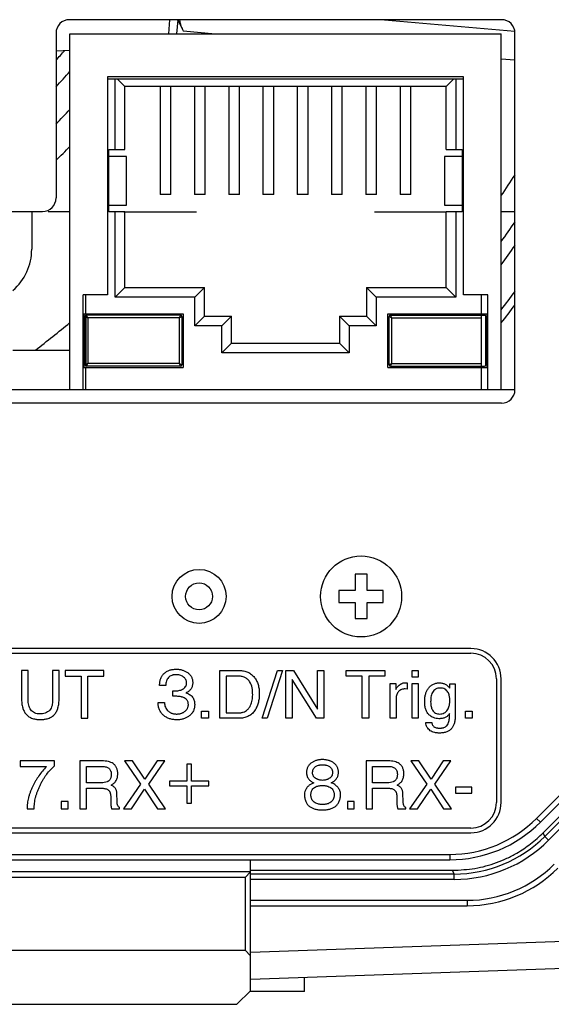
# Model space of a CAD drawing. Header units: inches. Extents: x -388 to 394, y -298 to 253.
# Tile 28 of 31: x 354 to 373, y -60 to -24. Entities that reach past the tile are written whole.
import ezdxf

# ---------------------------------------------------------------- set-up
doc = ezdxf.new("R2010")
doc.units = ezdxf.units.IN
for name, color, linetype in [('AXIS', 7, 'Continuous'), ('COSMETIC', 7, 'Continuous'), ('CURVE', 7, 'Continuous')]:
    doc.layers.add(name, color=color, linetype=linetype)

msp = doc.modelspace()

# ---------------------------------------------------------------- linework, layer by layer
at = {"color": 7, "linetype": 'Continuous'}
for p, q in [((371.4651, -24), (355.4651, -24)), ((359.1714, -24), (359.1259, -24.52)), ((359.4726, -24), (359.4271, -24.52)), ((359.468, -24.0509), (359.4926, -24.0304)), ((359.4787, -24), (359.6458, -24.3583)), ((367.1278, -24), (371.959, -24.4227)), ((359.6455, -24.3583), (359.6735, -24.4151)), ((359.6735, -24.4151), (360.873, -24.52)), ((354.9651, -24.5), (354.9651, -30.6)), ((355.4751, -37.7), (355.4751, -24.52)), ((355.4751, -24.52), (371.4551, -24.52)), ((371.4551, -37.7), (371.4551, -24.52)), ((371.9651, -37.7), (371.9651, -24.5)), ((354.9651, -25.1568), (355.4751, -25.1301)), ((371.4551, -25.4458), (371.9651, -25.4904)), ((356.8751, -26.11), (356.8751, -34.19)), ((370.0551, -26.11), (356.8751, -26.11)), ((356.8751, -26.19), (370.0551, -26.19)), ((357.1551, -28.81), (357.1551, -26.19)), ((357.2351, -26.19), (357.5151, -26.47)), ((369.6951, -26.19), (369.4151, -26.47)), ((369.7751, -26.19), (369.7751, -28.81)), ((370.0551, -34.19), (370.0551, -26.11)), ((357.5151, -28.81), (357.5151, -26.47)), ((369.4151, -26.47), (357.5151, -26.47)), ((358.8201, -26.47), (358.8201, -30.47)), ((359.2201, -30.47), (359.2201, -26.47)), ((360.0901, -26.47), (360.0901, -30.47)), ((360.4901, -30.47), (360.4901, -26.47)), ((361.3601, -26.47), (361.3601, -30.47)), ((361.7601, -30.47), (361.7601, -26.47)), ((362.6301, -26.47), (362.6301, -30.47)), ((363.0301, -30.47), (363.0301, -26.47)), ((363.9001, -26.47), (363.9001, -30.47)), ((364.3001, -30.47), (364.3001, -26.47)), ((365.1701, -26.47), (365.1701, -30.47)), ((365.5701, -30.47), (365.5701, -26.47)), ((366.4401, -26.47), (366.4401, -30.47)), ((366.8401, -30.47), (366.8401, -26.47)), ((367.7101, -26.47), (367.7101, -30.47)), ((368.1101, -30.47), (368.1101, -26.47)), ((369.4151, -28.81), (369.4151, -26.47)), ((356.9151, -31.11), (356.9151, -28.81)), ((356.9151, -28.81), (357.5151, -28.81)), ((357.5766, -29.06), (356.9151, -29.06)), ((357.5766, -30.86), (357.5766, -29.06)), ((369.3536, -29.06), (369.3536, -30.86)), ((370.0151, -29.06), (369.3536, -29.06)), ((369.4151, -28.81), (370.0151, -28.81)), ((370.0151, -28.81), (370.0151, -31.11)), ((359.2201, -30.47), (358.8201, -30.47)), ((360.4901, -30.47), (360.0901, -30.47)), ((361.7601, -30.47), (361.3601, -30.47)), ((363.0301, -30.47), (362.6301, -30.47)), ((364.3001, -30.47), (363.9001, -30.47)), ((365.5701, -30.47), (365.1701, -30.47)), ((366.8401, -30.47), (366.4401, -30.47)), ((368.1101, -30.47), (367.7101, -30.47)), ((356.9151, -30.86), (357.5767, -30.86)), ((369.3536, -30.86), (370.0151, -30.86)), ((337.5151, -31.1), (354.4651, -31.1)), ((354.0651, -31.1), (354.0651, -32.5)), ((357.5151, -31.11), (356.9151, -31.11)), ((357.1551, -34.27), (357.1551, -31.11)), ((357.5151, -33.91), (357.5151, -31.11)), ((369.4151, -33.91), (369.4151, -31.11)), ((370.0151, -31.11), (369.4151, -31.11)), ((369.7751, -31.11), (369.7751, -34.27)), ((355.9651, -37.69), (355.9651, -34.19)), ((356.8751, -34.19), (355.9651, -34.19)), ((356.073, -34.8842), (356.073, -34.19)), ((357.1551, -34.27), (357.5151, -33.91)), ((357.5151, -33.91), (360.4651, -33.91)), ((360.1051, -34.27), (360.4651, -33.91)), ((360.4651, -34.97), (360.4651, -33.91)), ((366.4651, -33.91), (366.4651, -34.97)), ((366.8251, -34.27), (366.4651, -33.91)), ((366.4651, -33.91), (369.4151, -33.91)), ((369.4151, -33.91), (369.7751, -34.27)), ((370.9651, -34.19), (370.0551, -34.19)), ((370.7249, -34.8842), (370.7249, -34.19)), ((370.9651, -37.69), (370.9651, -34.19)), ((360.1051, -34.27), (357.1551, -34.27)), ((360.1051, -35.33), (360.1051, -34.27)), ((366.8251, -34.27), (366.8251, -35.33)), ((369.7751, -34.27), (366.8251, -34.27)), ((355.9934, -34.8842), (355.9934, -36.8801)), ((355.9934, -34.8842), (359.6781, -34.8842)), ((356.0434, -36.7801), (356.0434, -34.9842)), ((356.073, -34.9386), (356.073, -36.8248)), ((356.0942, -34.9358), (356.0934, -34.9342)), ((359.5781, -34.9342), (356.0934, -34.9342)), ((356.1053, -34.9581), (356.0942, -34.9358)), ((356.1434, -35.0342), (356.1053, -34.9581)), ((359.5281, -35.0342), (359.6281, -34.9842)), ((359.6281, -34.9842), (359.6281, -36.7801)), ((359.6781, -34.8842), (359.6781, -36.8801)), ((360.1051, -35.33), (360.4651, -34.97)), ((360.4651, -34.97), (361.4651, -34.97)), ((361.1051, -35.33), (361.4651, -34.97)), ((361.4651, -35.97), (361.4651, -34.97)), ((365.4651, -34.97), (365.4651, -35.97)), ((365.8251, -35.33), (365.4651, -34.97)), ((365.4651, -34.97), (366.4651, -34.97)), ((366.8251, -35.33), (366.4651, -34.97)), ((367.2521, -36.8801), (367.2521, -34.8842)), ((367.2521, -34.8842), (370.9368, -34.8842)), ((367.3021, -36.7801), (367.3021, -34.9842)), ((367.4021, -35.0342), (367.3521, -34.9342)), ((367.3521, -34.9342), (370.8368, -34.9342)), ((370.7249, -36.8301), (370.7249, -34.9342)), ((370.8868, -36.7801), (370.8868, -34.9842)), ((370.9368, -36.8801), (370.9368, -34.8842)), ((356.1434, -35.0342), (356.1434, -36.7301)), ((359.5281, -35.0342), (356.1434, -35.0342)), ((359.5281, -35.0342), (359.5281, -36.7301)), ((361.1051, -35.33), (360.1051, -35.33)), ((361.1051, -36.33), (361.1051, -35.33)), ((365.8251, -35.33), (365.8251, -36.33)), ((366.8251, -35.33), (365.8251, -35.33)), ((367.4021, -36.7301), (367.4021, -35.0342)), ((367.4021, -35.0342), (370.7249, -35.0342)), ((361.1051, -36.33), (361.4651, -35.97)), ((361.4651, -35.97), (365.4651, -35.97)), ((365.8251, -36.33), (365.4651, -35.97)), ((353.3651, -36.23), (355.4751, -36.23)), ((365.8251, -36.33), (361.1051, -36.33)), ((356.0939, -36.8292), (356.1179, -36.7812)), ((356.1179, -36.7812), (356.1434, -36.7301)), ((359.5281, -36.7301), (356.1434, -36.7301)), ((359.5281, -36.7301), (359.5781, -36.8301)), ((367.4021, -36.7301), (367.3021, -36.7801)), ((367.4021, -36.7301), (370.7249, -36.7301)), ((355.9934, -36.8801), (359.6781, -36.8801)), ((356.073, -37.69), (356.073, -36.8801)), ((359.5781, -36.8301), (356.0934, -36.8301)), ((367.2521, -36.8801), (370.9368, -36.8801)), ((367.3521, -36.8301), (370.8368, -36.8301)), ((370.7249, -37.69), (370.7249, -36.8801)), ((371.9651, -37.7), (308.4651, -37.7)), ((355.4751, -37.69), (371.4551, -37.69)), ((355.6251, -37.69), (355.6251, -37.7)), ((371.3051, -37.69), (371.3051, -37.7)), ((371.4651, -38.2), (308.9651, -38.2)), ((366.044, -44.5289), (366.044, -45.1289)), ((366.4862, -44.5289), (366.044, -44.5289)), ((366.4862, -45.1289), (366.4862, -44.5289)), ((372.7649, -53.5673), (381.5824, -44.7498)), ((365.444, -45.1289), (365.444, -45.5711)), ((366.044, -45.1289), (365.444, -45.1289)), ((367.0862, -45.1289), (366.4862, -45.1289)), ((367.0862, -45.5711), (367.0862, -45.1289)), ((372.9064, -53.7088), (381.7239, -44.8912)), ((382.1153, -44.9964), (373.0115, -54.1002)), ((382.2521, -45.0531), (373.0682, -54.237)), ((382.3933, -45.1943), (373.2094, -54.3782)), ((365.444, -45.5711), (366.044, -45.5711)), ((366.044, -45.5711), (366.044, -46.1711)), ((366.4862, -46.1711), (366.4862, -45.5711)), ((366.4862, -45.5711), (367.0862, -45.5711)), ((366.044, -46.1711), (366.4862, -46.1711)), ((370.3347, -47.2797), (344.5106, -47.2797)), ((326.2013, -47.4561), (370.3347, -47.4561)), ((353.6854, -48.0926), (353.6854, -49.0885)), ((353.9316, -48.0926), (353.6854, -48.0926)), ((353.9316, -49.1874), (353.9316, -48.0926)), ((354.8382, -48.0926), (354.8382, -49.1874)), ((355.0818, -48.0926), (354.8382, -48.0926)), ((355.0818, -49.0885), (355.0818, -48.0926)), ((355.3036, -48.0926), (355.3036, -48.3024)), ((356.7409, -48.0926), (355.3036, -48.0926)), ((356.7409, -48.3024), (356.7409, -48.0926)), ((361.0314, -49.8627), (361.0314, -48.0926)), ((361.0314, -48.0926), (361.7476, -48.0926)), ((362.6062, -49.8627), (363.1681, -48.0926)), ((363.3513, -48.0926), (362.787, -49.8627)), ((363.1681, -48.0926), (363.3513, -48.0926)), ((363.4768, -49.8627), (363.4768, -48.0926)), ((363.4768, -48.0926), (363.7613, -48.0926)), ((363.7613, -48.0926), (364.656, -49.5275)), ((364.656, -49.5275), (364.656, -48.0926)), ((364.656, -48.0926), (364.8852, -48.0926)), ((364.8852, -48.0926), (364.8852, -49.8627)), ((365.7123, -48.3024), (365.7123, -48.0926)), ((365.7123, -48.0926), (367.1496, -48.0926)), ((367.1496, -48.0926), (367.1496, -48.3024)), ((368.1576, -48.3386), (368.1576, -48.0926)), ((368.1576, -48.0926), (368.3795, -48.0926)), ((368.3795, -48.0926), (368.3795, -48.3386)), ((355.3036, -48.3024), (355.9017, -48.3024)), ((355.9017, -48.3024), (355.9017, -49.8627)), ((356.1428, -49.8627), (356.1428, -48.3024)), ((356.1428, -48.3024), (356.7409, -48.3024)), ((361.2726, -48.2976), (361.2726, -49.6601)), ((361.6994, -48.2976), (361.2726, -48.2976)), ((363.7082, -48.4302), (363.7082, -49.8627)), ((364.615, -49.8627), (363.7082, -48.4302)), ((366.3104, -48.3024), (365.7123, -48.3024)), ((366.3104, -49.8627), (366.3104, -48.3024)), ((366.5515, -48.3024), (366.5515, -49.8627)), ((367.1496, -48.3024), (366.5515, -48.3024)), ((368.3795, -48.3386), (368.1576, -48.3386)), ((371.277, -48.3983), (371.277, -52.9813)), ((371.4533, -52.9813), (371.4533, -48.3983)), ((358.8031, -48.6473), (358.8031, -48.6231)), ((359.0274, -48.6473), (358.8031, -48.6473)), ((367.3449, -49.8627), (367.3449, -48.5725)), ((367.3449, -48.5725), (367.5499, -48.5725)), ((367.5499, -48.5725), (367.5499, -48.7944)), ((367.972, -48.7799), (367.902, -48.7726)), ((367.9044, -48.5435), (367.972, -48.5508)), ((367.972, -48.5508), (367.972, -48.7799)), ((368.1576, -49.8627), (368.1576, -48.5773)), ((368.1576, -48.5773), (368.3795, -48.5773)), ((368.3795, -48.5773), (368.3795, -49.8627)), ((369.5515, -48.7485), (369.5515, -48.5845)), ((369.5515, -48.5845), (369.7516, -48.5845)), ((369.7516, -48.5845), (369.7516, -49.759)), ((359.2903, -49.0451), (359.2903, -48.8474)), ((359.2903, -48.8474), (359.3578, -48.8498)), ((367.562, -49.1199), (367.562, -49.8627)), ((358.7453, -49.2815), (358.984, -49.2815)), ((355.9017, -49.8627), (356.1428, -49.8627)), ((360.3586, -49.8627), (360.3586, -49.6022)), ((360.3586, -49.6022), (360.6118, -49.6022)), ((360.6118, -49.8627), (360.3586, -49.8627)), ((360.6118, -49.6022), (360.6118, -49.8627)), ((361.7453, -49.8627), (361.0314, -49.8627)), ((361.2726, -49.6601), (361.7018, -49.6601)), ((362.787, -49.8627), (362.6062, -49.8627)), ((363.7082, -49.8627), (363.4768, -49.8627)), ((364.8852, -49.8627), (364.615, -49.8627)), ((366.5515, -49.8627), (366.3104, -49.8627)), ((367.562, -49.8627), (367.3449, -49.8627)), ((368.3795, -49.8627), (368.1576, -49.8627)), ((369.5443, -49.7059), (369.5443, -49.6842)), ((370.1303, -49.8627), (370.1303, -49.6022)), ((370.1303, -49.6022), (370.3835, -49.6022)), ((370.3835, -49.8627), (370.1303, -49.8627)), ((370.3835, -49.6022), (370.3835, -49.8627)), ((368.6616, -50.0218), (368.8811, -50.0218)), ((353.6319, -51.4312), (353.6319, -51.6483)), ((354.9122, -51.4312), (353.6319, -51.4312)), ((353.6319, -51.6483), (354.611, -51.6483)), ((354.9122, -51.6193), (354.9122, -51.4312)), ((355.8503, -51.4385), (355.8503, -53.2086)), ((356.6703, -51.4385), (355.8503, -51.4385)), ((356.0891, -52.2488), (356.0891, -51.6434)), ((356.0891, -51.6434), (356.6751, -51.6434)), ((357.5048, -51.4385), (358.0979, -52.3018)), ((357.8037, -51.4385), (357.5048, -51.4385)), ((358.2571, -52.1161), (357.8037, -51.4385)), ((358.7058, -51.4385), (358.2571, -52.1161)), ((358.3971, -52.3018), (358.9928, -51.4385)), ((358.9928, -51.4385), (358.7058, -51.4385)), ((359.8077, -51.5542), (359.8077, -52.1909)), ((359.9838, -51.5542), (359.8077, -51.5542)), ((359.9838, -52.1909), (359.9838, -51.5542)), ((366.4488, -51.4381), (366.4488, -53.2082)), ((367.2688, -51.4381), (366.4488, -51.4381)), ((366.6877, -52.2484), (366.6877, -51.6431)), ((366.6877, -51.6431), (367.2736, -51.6431)), ((368.1032, -51.4381), (368.6964, -52.3015)), ((368.4022, -51.4381), (368.1032, -51.4381)), ((368.8557, -52.1158), (368.4022, -51.4381)), ((369.3041, -51.4381), (368.8557, -52.1158)), ((368.9954, -52.3015), (369.5911, -51.4381)), ((369.5911, -51.4381), (369.3041, -51.4381)), ((356.6437, -52.2488), (356.0891, -52.2488)), ((356.0891, -53.2086), (356.0891, -52.4489)), ((356.0891, -52.4489), (356.6341, -52.4489)), ((358.0979, -52.3018), (357.4661, -53.2086)), ((357.7555, -53.2086), (358.245, -52.4803)), ((358.245, -52.4803), (358.7225, -53.2086)), ((359.0191, -53.2086), (358.3971, -52.3018)), ((359.1735, -52.1909), (359.1735, -52.3669)), ((359.8077, -52.1909), (359.1735, -52.1909)), ((359.1735, -52.3669), (359.8077, -52.3669)), ((359.8077, -52.3669), (359.8077, -53.0012)), ((360.6204, -52.1909), (359.9838, -52.1909)), ((359.9838, -53.0012), (359.9838, -52.3669)), ((359.9838, -52.3669), (360.6204, -52.3669)), ((360.6204, -52.3669), (360.6204, -52.1909)), ((367.2422, -52.2484), (366.6877, -52.2484)), ((366.6877, -53.2082), (366.6877, -52.4486)), ((366.6877, -52.4486), (367.2327, -52.4486)), ((368.6964, -52.3015), (368.0647, -53.2082)), ((368.354, -53.2082), (368.8437, -52.4799)), ((368.8437, -52.4799), (369.321, -53.2082)), ((369.6177, -53.2082), (368.9954, -52.3015)), ((369.7647, -52.41), (369.7647, -52.6342)), ((370.3676, -52.41), (369.7647, -52.41)), ((370.3676, -52.6342), (370.3676, -52.41)), ((357.2273, -52.9119), (357.2177, -52.6732)), ((367.8259, -52.9116), (367.8163, -52.6728)), ((369.7647, -52.6342), (370.3676, -52.6342)), ((353.8897, -53.2158), (354.1526, -53.2158)), ((355.1582, -52.9481), (355.1582, -53.2086)), ((355.4114, -52.9481), (355.1582, -52.9481)), ((355.1582, -53.2086), (355.4114, -53.2086)), ((355.4114, -53.2086), (355.4114, -52.9481)), ((355.8503, -53.2086), (356.0891, -53.2086)), ((356.9959, -52.8637), (356.9959, -53.0108)), ((357.0248, -53.2086), (357.3214, -53.2086)), ((357.3214, -53.2086), (357.3214, -53.17)), ((357.4661, -53.2086), (357.7555, -53.2086)), ((358.7225, -53.2086), (359.0191, -53.2086)), ((359.8077, -53.0012), (359.9838, -53.0012)), ((365.7569, -52.9478), (365.7569, -53.2082)), ((366.0101, -52.9478), (365.7569, -52.9478)), ((365.7569, -53.2082), (366.0101, -53.2082)), ((366.0101, -53.2082), (366.0101, -52.9478)), ((366.4488, -53.2082), (366.6877, -53.2082)), ((367.5945, -52.8633), (367.5945, -53.0104)), ((367.6233, -53.2082), (367.9199, -53.2082)), ((367.9199, -53.2082), (367.9199, -53.1696)), ((368.0647, -53.2082), (368.354, -53.2082)), ((369.321, -53.2082), (369.6177, -53.2082)), ((372.7649, -53.5673), (372.9064, -53.7088)), ((370.3347, -53.9236), (326.2013, -53.9236)), ((326.2013, -54.1), (370.3347, -54.1)), ((373.0682, -54.237), (373.0115, -54.1002)), ((373.2094, -54.3782), (373.0682, -54.237)), ((282.9826, -54.9), (369.5476, -54.9)), ((369.5476, -54.9), (369.5476, -55.1)), ((282.9826, -55.1), (369.5476, -55.1)), ((362.1651, -59.98), (362.1651, -55.1)), ((362.1651, -55.55), (290.3651, -55.55)), ((361.9651, -55.75), (290.5651, -55.75)), ((361.9651, -55.75), (362.1651, -55.55)), ((361.9651, -55.75), (361.9651, -58.45)), ((362.1651, -55.4895), (369.6574, -55.4895)), ((369.714, -55.6263), (362.1651, -55.6263)), ((369.714, -55.6263), (369.6574, -55.4895)), ((369.714, -55.8261), (369.714, -55.6263)), ((369.714, -55.8261), (362.1651, -55.8261)), ((362.1651, -56.6), (370.1975, -56.6)), ((362.1651, -56.8), (370.1975, -56.8)), ((370.1975, -56.6), (370.1975, -56.8)), ((378.6198, -57.9557), (362.1651, -58.5303)), ((290.5651, -58.45), (361.9651, -58.45)), ((362.1651, -58.65), (361.9651, -58.45)), ((378.6547, -58.9551), (362.1651, -59.531)), ((364.1651, -59.98), (364.1651, -59.4611)), ((361.6651, -60.45), (362.1651, -59.95)), ((364.1651, -59.98), (362.1651, -59.98)), ((290.8651, -60.45), (361.6651, -60.45))]:
    msp.add_line(p, q, dxfattribs=at)
for centre, radius in [((366.2651, -45.35), 1.5), ((360.2651, -45.35), 0.5)]:
    msp.add_circle(centre, radius, dxfattribs=at)
for centre, radius, start, end in [((355.4651, -24.5), 0.5, 90, 180), ((371.4651, -24.5), 0.5, 0, 90), ((326.2651, 0), 38.3953, 318.379, 319.09689), ((326.2651, 0), 39.0523, 317.30495, 318.42033), ((326.2651, 0), 40, 315.85015, 316.91267), ((326.2651, 0), 40.9477, 314.50344, 315.51136), ((326.3005, -0.0016), 54.4987, 325.95505, 326.92326), ((354.4651, -30.6), 0.5, 270, 0), ((326.2651, 0), 55.5, 324.51511, 325.43285), ((326.2651, 0), 56, 323.8056, 324.69751), ((352.0651, -32.5), 2, 310.55166, 0), ((326.2651, 0), 57, 322.44979, 323.30243), ((326.2651, 0), 57.3, 322.063381, 322.899439), ((356.0934, -34.9842), 0.05, 121.60121, 180), ((356.0934, -34.9842), 0.05, 90, 114.13454), ((359.5781, -34.9842), 0.05, 360, 90), ((367.3521, -34.9842), 0.05, 90, 180), ((370.8368, -34.9842), 0.05, 360, 90), ((326.2651, 0), 45.7523, 307.63517, 309.67867), ((356.0934, -36.7801), 0.05, 180, 270), ((359.5781, -36.7801), 0.05, 270, 0), ((367.3521, -36.7801), 0.05, 180, 270), ((370.8368, -36.7801), 0.05, 270, 0), ((371.4651, -37.7), 0.5, 270, 0), ((370.3333, -48.3998), 1.1201, 0.07381, 89.92619), ((370.3337, -48.3994), 0.9433, 0.06477, 89.93523), ((370.3337, -52.9803), 0.9433, 270.06477, 359.93523), ((370.3333, -52.9799), 1.12, 270.07266, 359.92734), ((369.5476, -50.35), 4.55, 270, 315), ((369.5476, -50.35), 4.75, 270, 315), ((369.7145, -50.884), 4.7424, 269.99437, 315.00563), ((369.7143, -50.8834), 4.9427, 269.99733, 315.00267), ((370.1975, -52.05), 4.55, 270, 315), ((370.1975, -52.05), 4.75, 270, 315)]:
    msp.add_arc(centre, radius, start, end, dxfattribs=at)
for points, knots in [([(359.5421, -24), (359.5436, -24.015), (359.5467, -24.0449), (359.5599, -24.1213), (359.5888, -24.2278), (359.6268, -24.3148), (359.6457, -24.3583)], [0, 0, 0, 0, 0.0451597, 0.09034351, 0.23248957, 0.37476744, 0.37476744, 0.37476744, 0.37476744]), ([(359.5776, -34.9351), (359.5766, -34.9371), (359.5747, -34.941), (359.5655, -34.9595), (359.5502, -34.9907), (359.5355, -35.0197), (359.5281, -35.0342)], [0, 0, 0, 0, 0.00661261, 0.01322532, 0.06202895, 0.11083026, 0.11083026, 0.11083026, 0.11083026]), ([(367.303, -34.9847), (367.305, -34.9857), (367.3089, -34.9876), (367.3275, -34.9968), (367.3586, -35.0121), (367.3876, -35.0268), (367.4021, -35.0342)], [0, 0, 0, 0, 0.00661261, 0.01322532, 0.06202895, 0.11083026, 0.11083026, 0.11083026, 0.11083026]), ([(356.073, -34.999), (356.0756, -35.0003), (356.0807, -35.0029), (356.0951, -35.01), (356.116, -35.0203), (356.1343, -35.0296), (356.1434, -35.0342)], [0, 0, 0, 0, 0.008662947, 0.017326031, 0.048043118, 0.078758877, 0.078758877, 0.078758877, 0.078758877]), ([(356.1434, -36.7301), (356.1403, -36.7318), (356.134, -36.7351), (356.1192, -36.7427), (356.0987, -36.7525), (356.0815, -36.761), (356.073, -36.7653)], [0, 0, 0, 0, 0.010649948, 0.021300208, 0.050025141, 0.078747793, 0.078747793, 0.078747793, 0.078747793]), ([(359.6272, -36.7796), (359.6253, -36.7786), (359.6213, -36.7767), (359.6028, -36.7675), (359.5716, -36.7522), (359.5426, -36.7375), (359.5281, -36.7301)], [0, 0, 0, 0, 0.00661261, 0.01322532, 0.06202895, 0.11083026, 0.11083026, 0.11083026, 0.11083026]), ([(367.3526, -36.8292), (367.3536, -36.8273), (367.3556, -36.8233), (367.3647, -36.8048), (367.38, -36.7736), (367.3947, -36.7446), (367.4021, -36.7301)], [0, 0, 0, 0, 0.00661261, 0.01322532, 0.06202895, 0.11083026, 0.11083026, 0.11083026, 0.11083026]), ([(358.8031, -48.6231), (358.8049, -48.5823), (358.8083, -48.5007), (358.8352, -48.4031), (358.8679, -48.3321), (358.8972, -48.284), (358.9319, -48.2397), (358.9715, -48.1992), (359.0151, -48.1628), (359.0626, -48.1309), (359.1132, -48.104), (359.1673, -48.082), (359.2243, -48.0651), (359.285, -48.0529), (359.3482, -48.0458), (359.4111, -48.0437), (359.4717, -48.0456), (359.5289, -48.0512), (359.5846, -48.0608), (359.6378, -48.0742), (359.6893, -48.0916), (359.7386, -48.1128), (359.7859, -48.1379), (359.832, -48.1674), (359.8765, -48.2016), (359.917, -48.2404), (359.9516, -48.2829), (359.9798, -48.3282), (360.0016, -48.3767), (360.0172, -48.4285), (360.0265, -48.4828), (360.0276, -48.5201), (360.0282, -48.5387)], [0, 0, 0, 0, 0.122302, 0.2444496, 0.3005527, 0.3565938, 0.4128366, 0.4691278, 0.5260533, 0.5829494, 0.6403601, 0.6977828, 0.7580283, 0.8182795, 0.8833607, 0.9484596, 1.0068944, 1.0653074, 1.1207234, 1.1761419, 1.2298475, 1.283544, 1.3369213, 1.3903315, 1.4476216, 1.5048665, 1.5582431, 1.6116221, 1.6645326, 1.7174273, 1.7733056, 1.8292793, 1.8292793, 1.8292793, 1.8292793]), ([(361.7476, -48.0926), (361.8031, -48.0952), (361.914, -48.1004), (362.0461, -48.1407), (362.1405, -48.19), (362.2039, -48.234), (362.2615, -48.2862), (362.3122, -48.344), (362.3561, -48.4056), (362.3937, -48.4707), (362.4251, -48.54), (362.4511, -48.6142), (362.4709, -48.6921), (362.4852, -48.7754), (362.4935, -48.8619), (362.4961, -48.9523), (362.4937, -49.0439), (362.4856, -49.134), (362.4719, -49.2208), (362.4528, -49.3022), (362.4279, -49.3801), (362.3978, -49.4529), (362.3618, -49.5218), (362.3192, -49.5877), (362.2686, -49.6504), (362.2102, -49.7074), (362.1457, -49.7558), (362.0502, -49.8097), (361.9154, -49.8539), (361.802, -49.8598), (361.7453, -49.8627)], [0, 0, 0, 0, 0.1662497, 0.3322, 0.4087228, 0.4851575, 0.5631256, 0.6411725, 0.7154098, 0.789595, 0.8664274, 0.9432912, 1.02529, 1.1072827, 1.1964804, 1.2857087, 1.3785229, 1.4713167, 1.5567158, 1.6421057, 1.7219187, 1.8017245, 1.8781762, 1.954648, 2.0370271, 2.1193643, 2.1987338, 2.2781624, 2.4478176, 2.6178091, 2.6178091, 2.6178091, 2.6178091]), ([(359.4133, -48.2469), (359.399, -48.2472), (359.3703, -48.2477), (359.3289, -48.2529), (359.2892, -48.2612), (359.2409, -48.2765), (359.1852, -48.3052), (359.1278, -48.3526), (359.0826, -48.4124), (359.0494, -48.4833), (359.0304, -48.5628), (359.0284, -48.6191), (359.0274, -48.6473)], [0, 0, 0, 0, 0.04297075, 0.08588268, 0.12508619, 0.16433011, 0.23782102, 0.31140485, 0.38596485, 0.46057793, 0.5449011, 0.6292136, 0.6292136, 0.6292136, 0.6292136]), ([(359.3578, -48.8498), (359.3846, -48.8492), (359.4382, -48.8479), (359.5145, -48.8362), (359.5856, -48.8167), (359.6525, -48.7878), (359.7158, -48.7474), (359.7596, -48.7008), (359.7831, -48.6577), (359.7954, -48.6239), (359.8025, -48.588), (359.8046, -48.5518), (359.8027, -48.5167), (359.7967, -48.4836), (359.7863, -48.452), (359.7719, -48.4223), (359.7533, -48.3947), (359.7305, -48.3686), (359.7038, -48.345), (359.6654, -48.3176), (359.6151, -48.2891), (359.5508, -48.2644), (359.4829, -48.2497), (359.4365, -48.2478), (359.4133, -48.2469)], [0, 0, 0, 0, 0.0803835, 0.1607163, 0.2307866, 0.301246, 0.3785164, 0.4547414, 0.4898976, 0.5251035, 0.562239, 0.5994159, 0.6334963, 0.6675201, 0.7001234, 0.7327436, 0.766265, 0.7997705, 0.836312, 0.8729387, 0.9411335, 1.0092393, 1.078774, 1.1483945, 1.1483945, 1.1483945, 1.1483945]), ([(362.2493, -48.9921), (362.2469, -48.9065), (362.2423, -48.737), (362.1699, -48.5333), (362.0606, -48.4105), (361.9574, -48.3409), (361.8328, -48.3029), (361.744, -48.2993), (361.6994, -48.2976)], [0, 0, 0, 0, 0.2564529, 0.5080273, 0.6263024, 0.744415, 0.8772574, 1.0106405, 1.0106405, 1.0106405, 1.0106405]), ([(360.0282, -48.5387), (360.0276, -48.5601), (360.0263, -48.6029), (360.0143, -48.6642), (359.9944, -48.7211), (359.9562, -48.7909), (359.8845, -48.8651), (359.8115, -48.9015), (359.775, -48.9197)], [0, 0, 0, 0, 0.0641324, 0.12818711, 0.18638781, 0.24455745, 0.3659678, 0.48797961, 0.48797961, 0.48797961, 0.48797961]), ([(367.5499, -48.7944), (367.5574, -48.7781), (367.5726, -48.7454), (367.6, -48.7085), (367.6251, -48.6806), (367.6468, -48.6597), (367.6702, -48.6396), (367.6954, -48.6205), (367.7216, -48.6028), (367.748, -48.5871), (367.7747, -48.5736), (367.8087, -48.5595), (367.8519, -48.5467), (367.8869, -48.5446), (367.9044, -48.5435)], [0, 0, 0, 0, 0.05378295, 0.10771384, 0.13705749, 0.16635857, 0.19799105, 0.22964407, 0.26122681, 0.29278605, 0.32170527, 0.35067856, 0.40329893, 0.45572551, 0.45572551, 0.45572551, 0.45572551]), ([(367.902, -48.7726), (367.8786, -48.7737), (367.8317, -48.7757), (367.7648, -48.7945), (367.7051, -48.8268), (367.6543, -48.87), (367.6132, -48.9225), (367.5829, -48.9833), (367.565, -49.0501), (367.563, -49.0966), (367.562, -49.1199)], [0, 0, 0, 0, 0.07017698, 0.14033643, 0.20631986, 0.27246498, 0.33883544, 0.40510091, 0.4748376, 0.54452608, 0.54452608, 0.54452608, 0.54452608]), ([(368.6206, -49.2381), (368.6219, -49.1948), (368.6245, -49.1084), (368.6444, -49.0036), (368.6686, -48.9246), (368.6901, -48.8703), (368.7156, -48.8185), (368.7463, -48.7679), (368.7832, -48.719), (368.8261, -48.6741), (368.8733, -48.6358), (368.9238, -48.6044), (368.9782, -48.5802), (369.0364, -48.5629), (369.0976, -48.553), (369.1598, -48.5499), (369.221, -48.5522), (369.2782, -48.5605), (369.3314, -48.575), (369.3801, -48.5955), (369.4253, -48.6235), (369.4692, -48.6589), (369.5117, -48.7005), (369.5383, -48.7325), (369.5515, -48.7485)], [0, 0, 0, 0, 0.1296536, 0.2592416, 0.3182805, 0.3772953, 0.4342987, 0.4913158, 0.5545609, 0.6177985, 0.6771207, 0.736422, 0.795719, 0.8550132, 0.9181305, 0.9813282, 1.0415446, 1.1017196, 1.1541892, 1.2065445, 1.259701, 1.3130067, 1.375432, 1.437786, 1.437786, 1.437786, 1.437786]), ([(369.2018, -48.7413), (369.1716, -48.7429), (369.1113, -48.746), (369.0262, -48.777), (368.9577, -48.8332), (368.889, -48.9293), (368.8457, -49.0762), (368.8436, -49.1968), (368.8425, -49.2574)], [0, 0, 0, 0, 0.09056277, 0.18057554, 0.26599878, 0.35226631, 0.53195616, 0.71369892, 0.71369892, 0.71369892, 0.71369892]), ([(369.1704, -49.7035), (369.2003, -49.702), (369.2599, -49.6989), (369.3443, -49.6701), (369.4149, -49.6189), (369.4689, -49.5542), (369.5073, -49.4807), (369.5285, -49.4144), (369.5403, -49.3579), (369.5469, -49.3109), (369.5507, -49.2621), (369.5519, -49.2125), (369.5509, -49.1639), (369.5477, -49.1179), (369.5422, -49.0736), (369.5325, -49.0207), (369.5156, -48.9582), (369.4832, -48.8876), (369.4342, -48.8246), (369.3678, -48.7742), (369.2873, -48.7458), (369.2303, -48.7428), (369.2018, -48.7413)], [0, 0, 0, 0, 0.0893918, 0.178509, 0.2629646, 0.3479134, 0.4291137, 0.5102078, 0.5560983, 0.6019396, 0.6524547, 0.7030011, 0.7506282, 0.7982192, 0.8413043, 0.884458, 0.9596887, 1.0348951, 1.1159239, 1.1965727, 1.2817708, 1.3672331, 1.3672331, 1.3672331, 1.3672331]), ([(353.6854, -49.0885), (353.6867, -49.1469), (353.6891, -49.2638), (353.7155, -49.4248), (353.7609, -49.5676), (353.8167, -49.6685), (353.8769, -49.7378), (353.9298, -49.7841), (353.9894, -49.8228), (354.0561, -49.8547), (354.1284, -49.8789), (354.1935, -49.8931), (354.2477, -49.901), (354.2915, -49.9054), (354.3364, -49.908), (354.3826, -49.9088), (354.429, -49.908), (354.4745, -49.9054), (354.5188, -49.901), (354.5736, -49.8931), (354.6394, -49.879), (354.7123, -49.8548), (354.7796, -49.8228), (354.8395, -49.7841), (354.8928, -49.7379), (354.953, -49.6686), (355.0081, -49.5676), (355.0521, -49.4246), (355.0781, -49.2637), (355.0806, -49.1469), (355.0818, -49.0885)], [0, 0, 0, 0, 0.1749878, 0.3504288, 0.487342, 0.6230535, 0.6924417, 0.761898, 0.8333707, 0.904858, 0.9832011, 1.0615542, 1.1045304, 1.1474832, 1.19345, 1.2394291, 1.2860271, 1.332613, 1.3760779, 1.4195668, 1.4986493, 1.5777153, 1.6495704, 1.721427, 1.791028, 1.8605199, 1.9957776, 2.1323967, 2.307838, 2.4827294, 2.4827294, 2.4827294, 2.4827294]), ([(354.3631, -49.7011), (354.3295, -49.6996), (354.2623, -49.6967), (354.1681, -49.6679), (354.0881, -49.6173), (354.0022, -49.5277), (353.9403, -49.3778), (353.9345, -49.2512), (353.9316, -49.1874)], [0, 0, 0, 0, 0.10064325, 0.20113247, 0.29151708, 0.3818767, 0.56982858, 0.76085545, 0.76085545, 0.76085545, 0.76085545]), ([(354.8382, -49.1874), (354.8353, -49.2554), (354.8298, -49.3888), (354.7462, -49.5804), (354.5637, -49.6846), (354.4306, -49.6955), (354.3631, -49.7011)], [0, 0, 0, 0, 0.20379217, 0.40000011, 0.59612434, 0.79856499, 0.79856499, 0.79856499, 0.79856499]), ([(359.6641, -49.0837), (359.6528, -49.0804), (359.6302, -49.0737), (359.5571, -49.0587), (359.4435, -49.0462), (359.3414, -49.0455), (359.2903, -49.0451)], [0, 0, 0, 0, 0.03530164, 0.07063837, 0.22369145, 0.37700542, 0.37700542, 0.37700542, 0.37700542]), ([(359.8666, -49.3514), (359.8661, -49.3359), (359.8651, -49.3049), (359.8555, -49.2606), (359.8394, -49.2198), (359.8084, -49.1696), (359.75, -49.1183), (359.6928, -49.0953), (359.6641, -49.0837)], [0, 0, 0, 0, 0.04646999, 0.09286225, 0.13516766, 0.17743064, 0.26917347, 0.36170455, 0.36170455, 0.36170455, 0.36170455]), ([(359.775, -48.9197), (359.8212, -48.9368), (359.9135, -48.9708), (360.0265, -49.0705), (360.092, -49.2064), (360.0993, -49.3046), (360.103, -49.3538)], [0, 0, 0, 0, 0.14703558, 0.2932881, 0.43969797, 0.58684317, 0.58684317, 0.58684317, 0.58684317]), ([(361.7018, -49.6601), (361.7196, -49.6599), (361.755, -49.6594), (361.8064, -49.6547), (361.8556, -49.6467), (361.9166, -49.6307), (361.9881, -49.5984), (362.0651, -49.5411), (362.1282, -49.4652), (362.1757, -49.3785), (362.2097, -49.2882), (362.2328, -49.1939), (362.2468, -49.0949), (362.2485, -49.0263), (362.2493, -48.9921)], [0, 0, 0, 0, 0.05317039, 0.10635041, 0.15449612, 0.2026697, 0.29524738, 0.38788452, 0.4882335, 0.58897243, 0.68303261, 0.77693318, 0.8796855, 0.98240608, 0.98240608, 0.98240608, 0.98240608]), ([(360.103, -49.3538), (360.1007, -49.3945), (360.0962, -49.4759), (360.0636, -49.573), (360.0247, -49.6429), (359.9893, -49.6913), (359.9479, -49.7361), (359.902, -49.7759), (359.8532, -49.81), (359.8023, -49.8389), (359.7489, -49.8634), (359.6925, -49.8836), (359.6337, -49.8991), (359.5718, -49.9102), (359.5078, -49.9167), (359.4402, -49.9189), (359.3705, -49.9166), (359.3007, -49.9089), (359.2335, -49.8959), (359.1702, -49.8778), (359.1098, -49.8542), (359.0529, -49.8256), (358.9994, -49.7915), (358.949, -49.752), (358.9019, -49.7072), (358.8599, -49.6575), (358.8242, -49.6037), (358.7846, -49.5253), (358.7519, -49.4171), (358.7475, -49.3267), (358.7453, -49.2815)], [0, 0, 0, 0, 0.1219588, 0.2438142, 0.3026887, 0.3615331, 0.423393, 0.4852537, 0.5434471, 0.6016454, 0.660632, 0.71961, 0.7811251, 0.8426469, 0.908228, 0.9738311, 1.0455626, 1.1172744, 1.1840114, 1.2507453, 1.3145372, 1.3783127, 1.4414415, 1.5046084, 1.5702446, 1.6358299, 1.699637, 1.7635079, 1.8988846, 2.0343968, 2.0343968, 2.0343968, 2.0343968]), ([(358.984, -49.2815), (358.9853, -49.311), (358.9878, -49.3701), (359.0118, -49.4544), (359.0535, -49.5288), (359.0998, -49.581), (359.1428, -49.6164), (359.1779, -49.6397), (359.2151, -49.6595), (359.2546, -49.6757), (359.2961, -49.6882), (359.3401, -49.6971), (359.3857, -49.7024), (359.4309, -49.704), (359.4745, -49.7026), (359.5155, -49.6985), (359.5553, -49.6916), (359.5932, -49.6819), (359.6298, -49.6693), (359.6646, -49.6539), (359.6979, -49.6356), (359.7302, -49.6142), (359.7611, -49.5897), (359.7893, -49.562), (359.8134, -49.5318), (359.8329, -49.4996), (359.8481, -49.4653), (359.8589, -49.4289), (359.8655, -49.3907), (359.8663, -49.3645), (359.8666, -49.3514)], [0, 0, 0, 0, 0.0885449, 0.177052, 0.2598264, 0.3426294, 0.3846879, 0.4266764, 0.4687806, 0.5108972, 0.5546799, 0.5984655, 0.645325, 0.6921977, 0.7341487, 0.7760837, 0.8156649, 0.8552488, 0.8934217, 0.9315831, 0.9693763, 1.0071983, 1.0475129, 1.0877923, 1.1254477, 1.1631074, 1.2004001, 1.2376796, 1.2768823, 1.3161612, 1.3161612, 1.3161612, 1.3161612]), ([(368.7774, -49.73), (368.7493, -49.6967), (368.6927, -49.6296), (368.6484, -49.5031), (368.6236, -49.372), (368.6216, -49.2827), (368.6206, -49.2381)], [0, 0, 0, 0, 0.12959423, 0.26142461, 0.39564979, 0.5291397, 0.5291397, 0.5291397, 0.5291397]), ([(368.8425, -49.2574), (368.8432, -49.2857), (368.8446, -49.3423), (368.857, -49.4223), (368.8772, -49.4964), (368.9084, -49.5638), (368.9543, -49.6239), (369.0161, -49.6719), (369.091, -49.6991), (369.1439, -49.702), (369.1704, -49.7035)], [0, 0, 0, 0, 0.08484337, 0.16979023, 0.24220598, 0.31460513, 0.39109303, 0.46712505, 0.5462651, 0.62564827, 0.62564827, 0.62564827, 0.62564827]), ([(369.7516, -49.759), (369.7506, -49.8054), (369.7485, -49.8983), (369.7254, -50.0266), (369.6855, -50.14), (369.627, -50.2362), (369.5427, -50.3132), (369.4559, -50.3599), (369.3786, -50.3847), (369.3128, -50.3981), (369.2433, -50.4061), (369.178, -50.4083), (369.1203, -50.4068), (369.0717, -50.4029), (369.0248, -50.3961), (368.9678, -50.3839), (368.9003, -50.3622), (368.8256, -50.3229), (368.7602, -50.2678), (368.7075, -50.1969), (368.6736, -50.1128), (368.6656, -50.0522), (368.6616, -50.0218)], [0, 0, 0, 0, 0.1391608, 0.2786046, 0.3889365, 0.4984585, 0.6125676, 0.7271222, 0.7914028, 0.8555467, 0.928293, 1.0010906, 1.0512356, 1.1013307, 1.1472483, 1.1932387, 1.2762222, 1.3591634, 1.4448946, 1.5304507, 1.6218431, 1.7133444, 1.7133444, 1.7133444, 1.7133444]), ([(369.1439, -49.8771), (369.076, -49.8696), (368.9402, -49.8547), (368.8317, -49.7716), (368.7774, -49.73)], [0, 0, 0, 0, 0.20082134, 0.40171317, 0.40171317, 0.40171317, 0.40171317]), ([(369.5443, -49.6842), (369.5217, -49.7147), (369.4768, -49.7754), (369.3978, -49.8301), (369.3274, -49.8556), (369.2699, -49.8679), (369.2086, -49.8758), (369.1655, -49.8767), (369.1439, -49.8771)], [0, 0, 0, 0, 0.11318455, 0.22576089, 0.28134659, 0.33711049, 0.40182991, 0.46644177, 0.46644177, 0.46644177, 0.46644177]), ([(369.4454, -50.1352), (369.4627, -50.1114), (369.4978, -50.0633), (369.5248, -49.9608), (369.5427, -49.8418), (369.5437, -49.7511), (369.5443, -49.7059)], [0, 0, 0, 0, 0.08744124, 0.17713765, 0.31353407, 0.44878313, 0.44878313, 0.44878313, 0.44878313]), ([(368.8811, -50.0218), (368.8847, -50.0389), (368.8919, -50.0729), (368.9135, -50.1191), (368.944, -50.1578), (368.9805, -50.1868), (369.0216, -50.2058), (369.0585, -50.2158), (369.0901, -50.2214), (369.1173, -50.2246), (369.1457, -50.2265), (369.1797, -50.2271), (369.2183, -50.226), (369.2593, -50.2218), (369.2983, -50.2148), (369.3436, -50.2019), (369.3961, -50.1789), (369.429, -50.1497), (369.4454, -50.1352)], [0, 0, 0, 0, 0.05206711, 0.1041515, 0.15147639, 0.19865914, 0.24249786, 0.286507, 0.31273969, 0.33890989, 0.36848636, 0.39809787, 0.44107823, 0.48400767, 0.52175444, 0.55963291, 0.62558121, 0.69101471, 0.69101471, 0.69101471, 0.69101471]), ([(365.1588, -52.2508), (365.1963, -52.2305), (365.2711, -52.1901), (365.3461, -52.1142), (365.3884, -52.0438), (365.407, -51.9972), (365.4171, -51.9581), (365.4226, -51.9271), (365.4258, -51.8952), (365.427, -51.8554), (365.4247, -51.8084), (365.416, -51.756), (365.4011, -51.706), (365.3804, -51.6594), (365.3535, -51.6158), (365.3206, -51.5752), (365.2822, -51.5381), (365.2398, -51.5056), (365.1954, -51.4778), (365.1497, -51.4543), (365.102, -51.4344), (365.052, -51.418), (365.0003, -51.4054), (364.946, -51.3963), (364.8902, -51.391), (364.8333, -51.3893), (364.7765, -51.391), (364.7211, -51.3965), (364.6673, -51.4057), (364.6159, -51.4186), (364.5662, -51.4351), (364.5347, -51.4492), (364.5189, -51.4563)], [0, 0, 0, 0, 0.1273653, 0.2542355, 0.3137239, 0.3730979, 0.4039762, 0.4348394, 0.4674459, 0.5000794, 0.554177, 0.6082631, 0.6591674, 0.7100539, 0.7610734, 0.8121106, 0.866546, 0.9209992, 0.9721546, 1.0232998, 1.0751655, 1.1270279, 1.1809124, 1.2348027, 1.2918746, 1.348957, 1.4055767, 1.4621836, 1.5157231, 1.5692603, 1.620993, 1.6727233, 1.6727233, 1.6727233, 1.6727233]), ([(354.611, -51.6483), (354.5609, -51.7029), (354.4608, -51.8123), (354.3495, -51.9604), (354.2675, -52.083), (354.2099, -52.177), (354.1561, -52.2732), (354.1046, -52.3744), (354.0559, -52.4807), (354.0119, -52.5899), (353.9741, -52.6987), (353.9344, -52.837), (353.8984, -53.0092), (353.8926, -53.147), (353.8897, -53.2158)], [0, 0, 0, 0, 0.2222993, 0.4446605, 0.5547623, 0.6648314, 0.7750556, 0.8853018, 1.0056041, 1.1258692, 1.2382694, 1.3507786, 1.5575341, 1.7639074, 1.7639074, 1.7639074, 1.7639074]), ([(354.1526, -53.2158), (354.1555, -53.1448), (354.1614, -53.0027), (354.1981, -52.8249), (354.2384, -52.682), (354.2768, -52.5696), (354.3214, -52.4567), (354.3723, -52.3434), (354.428, -52.2324), (354.4875, -52.1263), (354.5506, -52.0254), (354.6364, -51.9033), (354.7517, -51.7619), (354.8588, -51.6668), (354.9122, -51.6193)], [0, 0, 0, 0, 0.2128977, 0.4261819, 0.5422691, 0.658245, 0.7823294, 0.9064611, 1.0307084, 1.154909, 1.2712316, 1.3876622, 1.6023045, 1.8165759, 1.8165759, 1.8165759, 1.8165759]), ([(357.0031, -52.338), (357.0395, -52.3162), (357.1124, -52.2725), (357.1815, -52.1897), (357.2185, -52.114), (357.2379, -52.0517), (357.2491, -51.9854), (357.2524, -51.9191), (357.25, -51.8559), (357.2421, -51.7983), (357.2287, -51.744), (357.2101, -51.6945), (357.1857, -51.6488), (357.156, -51.6076), (357.1208, -51.5707), (357.0693, -51.5294), (356.997, -51.4909), (356.8979, -51.4597), (356.7882, -51.4412), (356.7095, -51.4394), (356.6703, -51.4385)], [0, 0, 0, 0, 0.1268606, 0.2534979, 0.3162651, 0.3790078, 0.4483202, 0.5177083, 0.5777679, 0.6377674, 0.6915846, 0.7453788, 0.7959452, 0.846514, 0.8973942, 0.948259, 1.0442941, 1.1409277, 1.2589275, 1.3766874, 1.3766874, 1.3766874, 1.3766874]), ([(356.6751, -51.6434), (356.6989, -51.6441), (356.7465, -51.6454), (356.8131, -51.6583), (356.8731, -51.6797), (356.9235, -51.7108), (356.9628, -51.7535), (356.9865, -51.7962), (356.9989, -51.8344), (357.0055, -51.867), (357.0095, -51.9015), (357.0107, -51.9391), (357.0094, -51.9781), (357.0048, -52.0167), (356.9971, -52.0531), (356.9827, -52.0955), (356.9564, -52.1438), (356.9248, -52.172), (356.909, -52.186)], [0, 0, 0, 0, 0.0712924, 0.14277821, 0.2024187, 0.26164892, 0.31818814, 0.37479358, 0.40662878, 0.43842695, 0.47452511, 0.51065274, 0.55114319, 0.59158979, 0.62701475, 0.66254741, 0.72593379, 0.78886199, 0.78886199, 0.78886199, 0.78886199]), ([(364.5189, -51.4563), (364.5037, -51.464), (364.4731, -51.4795), (364.4292, -51.508), (364.3871, -51.5406), (364.3491, -51.5776), (364.3166, -51.6183), (364.2901, -51.6618), (364.2697, -51.7085), (364.255, -51.7584), (364.2464, -51.8109), (364.2441, -51.858), (364.2454, -51.8982), (364.2487, -51.9308), (364.2543, -51.9624), (364.2648, -52.0024), (364.2838, -52.0501), (364.3263, -52.1199), (364.4014, -52.1922), (364.4737, -52.2312), (364.5099, -52.2508)], [0, 0, 0, 0, 0.0513157, 0.1026529, 0.1567345, 0.210782, 0.2616046, 0.3124214, 0.3632343, 0.41406, 0.4681351, 0.5222277, 0.5555045, 0.5887462, 0.6202526, 0.6517962, 0.7126647, 0.773516, 0.8959769, 1.0193194, 1.0193194, 1.0193194, 1.0193194]), ([(364.4667, -51.8891), (364.4676, -51.8647), (364.4696, -51.8161), (364.4897, -51.7479), (364.5261, -51.6904), (364.5725, -51.6466), (364.627, -51.6165), (364.6767, -51.6003), (364.7198, -51.5914), (364.7567, -51.5864), (364.7953, -51.5834), (364.8355, -51.5825), (364.8756, -51.5834), (364.914, -51.5865), (364.9508, -51.5917), (364.9944, -51.601), (365.0453, -51.6178), (365.1008, -51.6487), (365.1475, -51.6933), (365.1834, -51.7505), (365.2038, -51.8176), (365.2059, -51.8652), (365.2069, -51.8891)], [0, 0, 0, 0, 0.0729222, 0.1456615, 0.210227, 0.2748052, 0.3350506, 0.3954268, 0.4311299, 0.4667608, 0.5070624, 0.5474006, 0.587339, 0.6272358, 0.6629553, 0.6987605, 0.7609713, 0.8229952, 0.8876973, 0.9524479, 1.0237522, 1.0951397, 1.0951397, 1.0951397, 1.0951397]), ([(367.6017, -52.3376), (367.6382, -52.3158), (367.711, -52.2722), (367.7801, -52.1894), (367.8171, -52.1136), (367.8365, -52.0514), (367.8478, -51.985), (367.851, -51.9187), (367.8486, -51.8555), (367.8408, -51.798), (367.8274, -51.7436), (367.8087, -51.6941), (367.7843, -51.6485), (367.7545, -51.6072), (367.7192, -51.5704), (367.6676, -51.5291), (367.5953, -51.4906), (367.4964, -51.4593), (367.3867, -51.4409), (367.308, -51.439), (367.2688, -51.4381)], [0, 0, 0, 0, 0.1268345, 0.2534473, 0.3162206, 0.3789688, 0.4482896, 0.5176869, 0.5777474, 0.6377472, 0.6915711, 0.7453726, 0.795967, 0.8465618, 0.8975045, 0.9484369, 1.0444116, 1.1409642, 1.2589409, 1.3766895, 1.3766895, 1.3766895, 1.3766895]), ([(367.2736, -51.6431), (367.2974, -51.6438), (367.3451, -51.6451), (367.4117, -51.658), (367.4718, -51.6794), (367.5221, -51.7104), (367.5615, -51.7531), (367.5851, -51.7958), (367.5975, -51.8341), (367.6042, -51.8667), (367.6081, -51.9012), (367.6094, -51.9387), (367.6081, -51.9778), (367.6035, -52.0164), (367.5957, -52.0528), (367.5814, -52.0952), (367.555, -52.1434), (367.5234, -52.1716), (367.5077, -52.1857)], [0, 0, 0, 0, 0.0713613, 0.14291798, 0.20257284, 0.26181272, 0.31834871, 0.37495484, 0.40679086, 0.43858901, 0.47468708, 0.51081497, 0.55131292, 0.59176699, 0.62719164, 0.6627237, 0.7261051, 0.78902944, 0.78902944, 0.78902944, 0.78902944]), ([(365.2069, -51.8891), (365.2052, -51.909), (365.2019, -51.949), (365.1805, -51.9959), (365.1561, -52.029), (365.1331, -52.0528), (365.1066, -52.0747), (365.0781, -52.0937), (365.0495, -52.1096), (365.0212, -52.1228), (364.9921, -52.1341), (364.9519, -52.1465), (364.8997, -52.1566), (364.8358, -52.1605), (364.7722, -52.1564), (364.7203, -52.1459), (364.6802, -52.1331), (364.6508, -52.1215), (364.6221, -52.1078), (364.5934, -52.0915), (364.5651, -52.0722), (364.5391, -52.0505), (364.5165, -52.0269), (364.4926, -51.9942), (364.4716, -51.948), (364.4683, -51.9087), (364.4667, -51.8891)], [0, 0, 0, 0, 0.0597541, 0.1196866, 0.1513817, 0.1830344, 0.2186588, 0.2542965, 0.285589, 0.3168705, 0.3479682, 0.379071, 0.4429438, 0.5069559, 0.5704472, 0.6337886, 0.6651764, 0.6965646, 0.7285407, 0.7605247, 0.7957053, 0.8308707, 0.8621078, 0.8933913, 0.9523306, 1.0110778, 1.0110778, 1.0110778, 1.0110778]), ([(356.6341, -52.4489), (356.652, -52.4491), (356.6881, -52.4494), (356.7629, -52.4574), (356.8596, -52.4779), (356.9155, -52.533), (356.9428, -52.5598)], [0, 0, 0, 0, 0.05372568, 0.10817432, 0.22649686, 0.33909718, 0.33909718, 0.33909718, 0.33909718]), ([(356.909, -52.186), (356.9012, -52.1912), (356.8855, -52.2016), (356.8355, -52.2255), (356.7541, -52.2462), (356.6806, -52.2479), (356.6437, -52.2488)], [0, 0, 0, 0, 0.0281401, 0.05633703, 0.16600749, 0.27648264, 0.27648264, 0.27648264, 0.27648264]), ([(357.2177, -52.6732), (357.2172, -52.6536), (357.2163, -52.6143), (357.2075, -52.5592), (357.1926, -52.509), (357.171, -52.465), (357.1408, -52.4267), (357.1022, -52.3923), (357.056, -52.3621), (357.0207, -52.346), (357.0031, -52.338)], [0, 0, 0, 0, 0.05886192, 0.11782472, 0.16679356, 0.21550321, 0.26371224, 0.31215053, 0.37028859, 0.4283626, 0.4283626, 0.4283626, 0.4283626]), ([(364.2726, -52.4158), (364.2643, -52.4259), (364.2478, -52.446), (364.214, -52.4964), (364.1776, -52.5716), (364.1708, -52.6408), (364.1675, -52.6752)], [0, 0, 0, 0, 0.03895203, 0.07802657, 0.18195513, 0.28507742, 0.28507742, 0.28507742, 0.28507742]), ([(364.5099, -52.2508), (364.4766, -52.2639), (364.4099, -52.2901), (364.3425, -52.3428), (364.2983, -52.3862), (364.2811, -52.406), (364.2726, -52.4158)], [0, 0, 0, 0, 0.10684346, 0.21420093, 0.25346973, 0.29265493, 0.29265493, 0.29265493, 0.29265493]), ([(365.1395, -52.9719), (365.1187, -52.985), (365.077, -53.0113), (365.0168, -53.0315), (364.9658, -53.0431), (364.9232, -53.0494), (364.879, -53.0531), (364.8335, -53.0543), (364.7883, -53.0531), (364.745, -53.0492), (364.7033, -53.0426), (364.6529, -53.0308), (364.5937, -53.0094), (364.5295, -52.9715), (364.4753, -52.9194), (364.4411, -52.8659), (364.423, -52.8185), (364.4133, -52.7798), (364.4076, -52.7392), (364.4058, -52.6968), (364.4076, -52.6544), (364.4134, -52.6134), (364.4233, -52.5747), (364.4419, -52.5276), (364.4764, -52.4743), (364.5149, -52.4427), (364.5342, -52.4268)], [0, 0, 0, 0, 0.0735465, 0.1474256, 0.1890006, 0.2304849, 0.2763078, 0.3221722, 0.3670004, 0.4117897, 0.4525966, 0.4934701, 0.5669885, 0.6404924, 0.7155084, 0.7902482, 0.8288473, 0.867435, 0.9096003, 0.9517962, 0.9943959, 1.0369675, 1.0755613, 1.1141597, 1.188386, 1.2628979, 1.2628979, 1.2628979, 1.2628979]), ([(364.5342, -52.4268), (364.5546, -52.4143), (364.5953, -52.3893), (364.6542, -52.3708), (364.7038, -52.3599), (364.7452, -52.3539), (364.7884, -52.3504), (364.8332, -52.3493), (364.878, -52.3504), (364.9214, -52.3541), (364.9632, -52.3603), (365.0138, -52.3714), (365.0735, -52.3914), (365.1389, -52.4272), (365.195, -52.477), (365.2309, -52.5293), (365.2499, -52.5761), (365.26, -52.6144), (365.2659, -52.6549), (365.2678, -52.6972), (365.266, -52.7397), (365.2601, -52.7809), (365.2502, -52.82), (365.2315, -52.8678), (365.1973, -52.9225), (365.1587, -52.9554), (365.1395, -52.9719)], [0, 0, 0, 0, 0.0714728, 0.1429924, 0.1834795, 0.2238966, 0.2685792, 0.3132991, 0.3581614, 0.4029887, 0.4439069, 0.4848836, 0.5584258, 0.6320055, 0.7069418, 0.7814558, 0.8197686, 0.8580951, 0.900134, 0.9422015, 0.9849659, 1.0276879, 1.0666964, 1.1057614, 1.1814934, 1.2570839, 1.2570839, 1.2570839, 1.2570839]), ([(365.5059, -52.6752), (365.5045, -52.6526), (365.5017, -52.6073), (365.4843, -52.5521), (365.4647, -52.5095), (365.4462, -52.4771), (365.4246, -52.4454), (365.4002, -52.4145), (365.3738, -52.385), (365.346, -52.3577), (365.317, -52.3329), (365.2779, -52.3041), (365.226, -52.2737), (365.1812, -52.2584), (365.1588, -52.2508)], [0, 0, 0, 0, 0.06777374, 0.13576233, 0.17209221, 0.20835619, 0.2476203, 0.28691664, 0.32660677, 0.3662709, 0.40360791, 0.44099044, 0.51194076, 0.58275234, 0.58275234, 0.58275234, 0.58275234]), ([(367.2327, -52.4486), (367.2507, -52.4488), (367.2868, -52.4491), (367.3615, -52.4571), (367.4583, -52.4776), (367.5142, -52.5326), (367.5414, -52.5595)], [0, 0, 0, 0, 0.05372574, 0.10817534, 0.2264935, 0.33908211, 0.33908211, 0.33908211, 0.33908211]), ([(367.5077, -52.1857), (367.4998, -52.1909), (367.4841, -52.2013), (367.434, -52.2251), (367.3526, -52.2458), (367.2791, -52.2475), (367.2422, -52.2484)], [0, 0, 0, 0, 0.02818641, 0.05642976, 0.16612007, 0.27660607, 0.27660607, 0.27660607, 0.27660607]), ([(367.8163, -52.6728), (367.8159, -52.6532), (367.815, -52.6139), (367.8061, -52.5588), (367.7912, -52.5086), (367.7697, -52.4646), (367.7393, -52.4264), (367.7006, -52.392), (367.6545, -52.3618), (367.6193, -52.3457), (367.6017, -52.3376)], [0, 0, 0, 0, 0.05885963, 0.1178247, 0.16679936, 0.21550413, 0.26376553, 0.31227049, 0.37033671, 0.42832818, 0.42832818, 0.42832818, 0.42832818]), ([(356.9428, -52.5598), (356.9474, -52.5676), (356.9566, -52.5832), (356.9784, -52.6402), (356.9955, -52.7347), (356.9957, -52.8206), (356.9959, -52.8637)], [0, 0, 0, 0, 0.02703835, 0.05420275, 0.18260474, 0.31186488, 0.31186488, 0.31186488, 0.31186488]), ([(364.1675, -52.6752), (364.1692, -52.7198), (364.1726, -52.809), (364.2073, -52.9341), (364.2682, -53.042), (364.3356, -53.113), (364.3982, -53.1563), (364.4483, -53.1833), (364.5019, -53.2059), (364.5605, -53.2247), (364.6225, -53.239), (364.6898, -53.2492), (364.7601, -53.2552), (364.8328, -53.2571), (364.9053, -53.2551), (364.9749, -53.249), (365.0417, -53.2385), (365.1036, -53.224), (365.1623, -53.2048), (365.2164, -53.1817), (365.2672, -53.1543), (365.3311, -53.1105), (365.4008, -53.0395), (365.4642, -52.9321), (365.5004, -52.8077), (365.5041, -52.7194), (365.5059, -52.6752)], [0, 0, 0, 0, 0.1335761, 0.2671705, 0.3848803, 0.5019993, 0.5573617, 0.6127365, 0.6722194, 0.7316894, 0.7972111, 0.8627508, 0.9357628, 1.0087853, 1.0809208, 1.1530421, 1.2183279, 1.283602, 1.3435143, 1.4034285, 1.4598795, 1.5163569, 1.6354469, 1.7549047, 1.8871227, 2.0193666, 2.0193666, 2.0193666, 2.0193666]), ([(367.5414, -52.5595), (367.546, -52.5672), (367.5553, -52.5828), (367.577, -52.6399), (367.5941, -52.7343), (367.5944, -52.8202), (367.5945, -52.8633)], [0, 0, 0, 0, 0.02703651, 0.0541992, 0.18259932, 0.31185733, 0.31185733, 0.31185733, 0.31185733]), ([(356.9959, -53.0108), (356.996, -53.0293), (356.9963, -53.0664), (357.0006, -53.1183), (357.0083, -53.1665), (357.0193, -53.1946), (357.0248, -53.2086)], [0, 0, 0, 0, 0.0555184, 0.11116051, 0.15636626, 0.2012613, 0.2012613, 0.2012613, 0.2012613]), ([(357.2394, -53.0566), (357.2384, -53.0521), (357.2364, -53.0432), (357.2318, -53.0147), (357.2278, -52.9709), (357.2275, -52.9316), (357.2273, -52.9119)], [0, 0, 0, 0, 0.01377416, 0.02755516, 0.08649459, 0.14548875, 0.14548875, 0.14548875, 0.14548875]), ([(357.3214, -53.17), (357.3069, -53.1609), (357.2776, -53.1425), (357.256, -53.1059), (357.2448, -53.0769), (357.2412, -53.0634), (357.2394, -53.0566)], [0, 0, 0, 0, 0.05067266, 0.10241141, 0.12340715, 0.14426942, 0.14426942, 0.14426942, 0.14426942]), ([(367.5945, -53.0104), (367.5946, -53.029), (367.5949, -53.066), (367.5993, -53.118), (367.607, -53.1662), (367.6179, -53.1942), (367.6233, -53.2082)], [0, 0, 0, 0, 0.05552191, 0.11116186, 0.15634414, 0.20122801, 0.20122801, 0.20122801, 0.20122801]), ([(367.8379, -53.0563), (367.8369, -53.0518), (367.8348, -53.0428), (367.8302, -53.0144), (367.8263, -52.9706), (367.826, -52.9313), (367.8259, -52.9116)], [0, 0, 0, 0, 0.01377986, 0.02756734, 0.08648439, 0.14546018, 0.14546018, 0.14546018, 0.14546018]), ([(367.9199, -53.1696), (367.9054, -53.1605), (367.8762, -53.1421), (367.8545, -53.1056), (367.8433, -53.0765), (367.8397, -53.063), (367.8379, -53.0563)], [0, 0, 0, 0, 0.05067904, 0.10241676, 0.12341632, 0.14428281, 0.14428281, 0.14428281, 0.14428281]), ([(369.6574, -55.4895), (369.9337, -55.4756), (370.4864, -55.4478), (371.1566, -55.2604), (371.6674, -55.0496), (372.0953, -54.8255), (372.5573, -54.5214), (372.8602, -54.2406), (373.0115, -54.1002)], [0, 0, 0, 0, 0.8280509, 1.6561016, 2.0704715, 2.4848757, 3.1038402, 3.7222911, 3.7222911, 3.7222911, 3.7222911])]:
    msp.add_open_spline(points, degree=3, knots=knots, dxfattribs=at)
at = {"layer": 'AXIS', "color": 7, "linetype": 'Continuous'}
msp.add_circle((360.2651, -45.35), 1, dxfattribs=at)
at = {"layer": 'COSMETIC', "color": 4, "linetype": 'Continuous'}
msp.add_line((371.9651, -37.7), (308.4651, -37.7), dxfattribs=at)
at = {"layer": 'CURVE', "color": 40, "linetype": 'Continuous'}
for p, q in [((355.4751, -31.11), (354.6751, -31.11)), ((357.4719, -31.11), (360.1651, -31.11)), ((366.7651, -31.11), (369.4151, -31.11)), ((371.9653, -31.11), (371.4551, -31.11))]:
    msp.add_line(p, q, dxfattribs=at)

doc.saveas('drawing.dxf')
